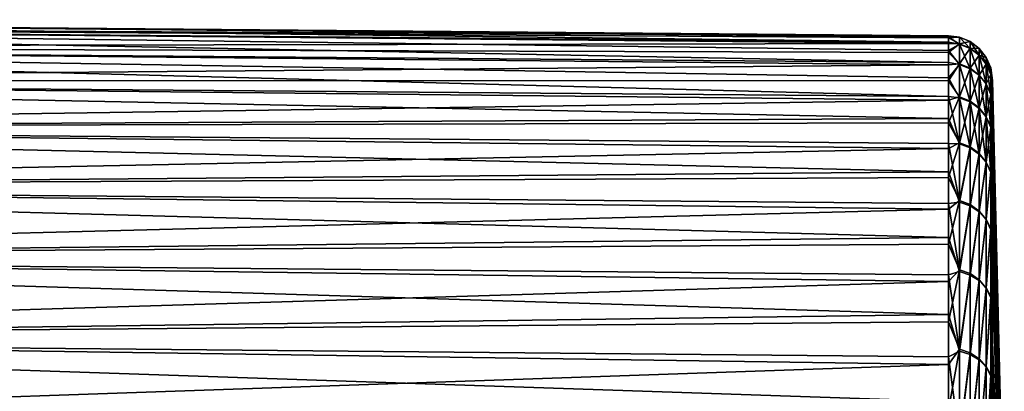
# Model space of a CAD drawing. Header units: millimetres. Extents: x -147 to 182, y -41 to 41.
# Tile 256 of 256: x 159 to 181, y 15 to 23. Entities that reach past the tile are written whole.
import ezdxf

# ---------------------------------------------------------------- set-up
doc = ezdxf.new("R2010")
doc.units = ezdxf.units.MM
doc.header["$LTSCALE"] = 51.403556
for name, color, linetype in [('103', 7, 'CONTINUOUS'), ('104', 7, 'CONTINUOUS'), ('97', 7, 'CONTINUOUS')]:
    doc.layers.add(name, color=color, linetype=linetype)

msp = doc.modelspace()

# ---------------------------------------------------------------- linework, layer by layer
at = {"layer": '103', "color": 7, "linetype": 'CONTINUOUS'}
for points in [[(181.493, 10.832, -0.135), (181.493, 10.749, -1.347), (181.227, 21.628, -1.26), (181.493, 10.832, -0.135)], [(181.227, 21.628, -1.26), (181.493, 10.749, -1.347), (181.227, 21.336, -3.762), (181.227, 21.628, -1.26)], [(181.493, 10.779, 1.079), (181.493, 10.832, -0.135), (181.227, 21.628, 1.26), (181.493, 10.779, 1.079)], [(181.227, 21.628, 1.26), (181.493, 10.832, -0.135), (181.227, 21.628, -1.26), (181.227, 21.628, 1.26)], [(181.227, 21.336, 3.762), (181.493, 10.779, 1.079), (181.227, 21.628, 1.26), (181.227, 21.336, 3.762)], [(181.493, 10.749, -1.347), (181.493, 10.531, -2.542), (181.227, 21.336, -3.762), (181.493, 10.749, -1.347)], [(181.227, 21.336, -3.762), (181.493, 10.531, -2.542), (181.227, 20.755, -6.214), (181.227, 21.336, -3.762)], [(181.493, 10.591, 2.279), (181.493, 10.779, 1.079), (181.227, 21.336, 3.762), (181.493, 10.591, 2.279)], [(181.227, 20.755, 6.214), (181.493, 10.591, 2.279), (181.227, 21.336, 3.762), (181.227, 20.755, 6.214)], [(181.493, 10.531, -2.542), (181.493, 10.18, -3.705), (181.227, 20.755, -6.214), (181.493, 10.531, -2.542)], [(181.227, 20.755, -6.214), (181.493, 10.18, -3.705), (181.227, 19.893, -8.581), (181.227, 20.755, -6.214)], [(181.493, 10.269, 3.45), (181.493, 10.591, 2.279), (181.227, 20.755, 6.214), (181.493, 10.269, 3.45)], [(181.227, 19.893, 8.581), (181.493, 10.269, 3.45), (181.227, 20.755, 6.214), (181.227, 19.893, 8.581)], [(181.493, 10.18, -3.705), (181.493, 9.701, -4.822), (181.227, 19.893, -8.581), (181.493, 10.18, -3.705)], [(181.227, 19.893, -8.581), (181.493, 9.701, -4.822), (181.227, 18.762, -10.832), (181.227, 19.893, -8.581)], [(181.493, 9.818, 4.578), (181.493, 10.269, 3.45), (181.227, 19.893, 8.581), (181.493, 9.818, 4.578)], [(181.227, 18.762, 10.832), (181.493, 9.818, 4.578), (181.227, 19.893, 8.581), (181.227, 18.762, 10.832)], [(181.493, 9.701, -4.822), (181.493, 9.1, -5.877), (181.227, 18.762, -10.832), (181.493, 9.701, -4.822)], [(181.227, 18.762, -10.832), (181.493, 9.1, -5.877), (181.227, 17.378, -12.937), (181.227, 18.762, -10.832)], [(181.493, 9.244, 5.649), (181.493, 9.818, 4.578), (181.227, 18.762, 10.832), (181.493, 9.244, 5.649)], [(181.227, 17.378, 12.937), (181.493, 9.244, 5.649), (181.227, 18.762, 10.832), (181.227, 17.378, 12.937)], [(181.493, 9.1, -5.877), (181.493, 8.385, -6.859), (181.227, 17.378, -12.937), (181.493, 9.1, -5.877)], [(181.227, 17.378, -12.937), (181.493, 8.385, -6.859), (181.227, 15.758, -14.867), (181.227, 17.378, -12.937)], [(181.493, 8.553, 6.648), (181.493, 9.244, 5.649), (181.227, 17.378, 12.937), (181.493, 8.553, 6.648)], [(181.227, 15.758, 14.867), (181.493, 8.553, 6.648), (181.227, 17.378, 12.937), (181.227, 15.758, 14.867)], [(181.493, 8.385, -6.859), (181.493, 7.564, -7.755), (181.227, 15.758, -14.867), (181.493, 8.385, -6.859)], [(181.227, 15.758, -14.867), (181.493, 7.564, -7.755), (181.227, 13.926, -16.596), (181.227, 15.758, -14.867)], [(181.493, 7.755, 7.564), (181.493, 8.553, 6.648), (181.227, 15.758, 14.867), (181.493, 7.755, 7.564)], [(181.227, 13.926, 16.596), (181.493, 7.755, 7.564), (181.227, 15.758, 14.867), (181.227, 13.926, 16.596)]]:
    msp.add_3dface(points, dxfattribs=at)
at = {"layer": '104', "color": 7, "linetype": 'CONTINUOUS'}
for points in [[(180.236, 22.605, -1.217), (180.236, 22.637, 0.12), (180.487, 22.603, -0.032), (180.236, 22.605, -1.217)], [(180.236, 22.637, 0.12), (180.236, 22.591, 1.456), (180.487, 22.603, -0.032), (180.236, 22.637, 0.12)], [(180.236, 22.494, -2.549), (180.236, 22.605, -1.217), (180.487, 22.448, -2.645), (180.236, 22.494, -2.549)], [(180.487, 22.448, -2.645), (180.236, 22.605, -1.217), (180.487, 22.603, -0.032), (180.487, 22.448, -2.645)], [(180.487, 22.603, -0.032), (180.236, 22.591, 1.456), (180.487, 22.455, 2.582), (180.487, 22.603, -0.032)], [(180.236, 22.591, 1.456), (180.236, 22.465, 2.787), (180.487, 22.455, 2.582), (180.236, 22.591, 1.456)], [(180.236, 22.304, -3.872), (180.236, 22.494, -2.549), (180.487, 22.448, -2.645), (180.236, 22.304, -3.872)], [(180.236, 22.465, 2.787), (180.236, 22.262, 4.108), (180.487, 22.455, 2.582), (180.236, 22.465, 2.787)], [(180.487, 22.455, 2.582), (180.236, 22.262, 4.108), (180.487, 22.006, 5.161), (180.487, 22.455, 2.582)], [(180.487, 21.991, -5.223), (180.236, 22.304, -3.872), (180.487, 22.448, -2.645), (180.487, 21.991, -5.223)], [(180.487, 22.448, -2.645), (180.487, 22.603, -0.032), (180.723, 22.351, -2.63), (180.487, 22.448, -2.645)], [(180.487, 22.603, -0.032), (180.487, 22.455, 2.582), (180.723, 22.506, -0.025), (180.487, 22.603, -0.032)], [(180.723, 22.351, -2.63), (180.487, 22.603, -0.032), (180.723, 22.506, -0.025), (180.723, 22.351, -2.63)], [(180.723, 22.506, -0.025), (180.487, 22.455, 2.582), (180.723, 22.357, 2.579), (180.723, 22.506, -0.025)], [(180.487, 22.455, 2.582), (180.487, 22.006, 5.161), (180.723, 22.357, 2.579), (180.487, 22.455, 2.582)], [(180.487, 21.991, -5.223), (180.487, 22.448, -2.645), (180.723, 21.897, -5.198), (180.487, 21.991, -5.223)], [(180.723, 21.897, -5.198), (180.487, 22.448, -2.645), (180.723, 22.351, -2.63), (180.723, 21.897, -5.198)], [(180.723, 22.351, -2.63), (180.723, 22.506, -0.025), (180.927, 22.199, -2.604), (180.723, 22.351, -2.63)], [(180.723, 22.506, -0.025), (180.723, 22.357, 2.579), (180.927, 22.352, -0.014), (180.723, 22.506, -0.025)], [(180.927, 22.199, -2.604), (180.723, 22.506, -0.025), (180.927, 22.352, -0.014), (180.927, 22.199, -2.604)], [(180.236, 22.037, -5.182), (180.236, 22.304, -3.872), (180.487, 21.991, -5.223), (180.236, 22.037, -5.182)], [(180.236, 22.262, 4.108), (180.236, 21.98, 5.415), (180.487, 22.006, 5.161), (180.236, 22.262, 4.108)], [(180.723, 22.357, 2.579), (180.487, 22.006, 5.161), (180.723, 21.909, 5.149), (180.723, 22.357, 2.579)], [(180.723, 22.357, 2.579), (180.723, 21.909, 5.149), (180.927, 22.203, 2.576), (180.723, 22.357, 2.579)], [(180.927, 22.352, -0.014), (180.723, 22.357, 2.579), (180.927, 22.203, 2.576), (180.927, 22.352, -0.014)], [(180.723, 21.897, -5.198), (180.723, 22.351, -2.63), (180.927, 21.748, -5.159), (180.723, 21.897, -5.198)], [(180.927, 21.748, -5.159), (180.723, 22.351, -2.63), (180.927, 22.199, -2.604), (180.927, 21.748, -5.159)], [(180.927, 22.203, 2.576), (180.723, 21.909, 5.149), (180.927, 21.754, 5.132), (180.927, 22.203, 2.576)], [(180.927, 22.199, -2.604), (180.927, 22.352, -0.014), (181.085, 22.001, -2.57), (180.927, 22.199, -2.604)], [(180.927, 22.352, -0.014), (180.927, 22.203, 2.576), (181.085, 22.151, 0.003), (180.927, 22.352, -0.014)], [(181.085, 22.001, -2.57), (180.927, 22.352, -0.014), (181.085, 22.151, 0.003), (181.085, 22.001, -2.57)], [(180.927, 22.203, 2.576), (180.927, 21.754, 5.132), (181.085, 22.001, 2.575), (180.927, 22.203, 2.576)], [(181.085, 22.151, 0.003), (180.927, 22.203, 2.576), (181.085, 22.001, 2.575), (181.085, 22.151, 0.003)], [(180.927, 21.748, -5.159), (180.927, 22.199, -2.604), (181.085, 21.554, -5.107), (180.927, 21.748, -5.159)], [(181.085, 21.554, -5.107), (180.927, 22.199, -2.604), (181.085, 22.001, -2.57), (181.085, 21.554, -5.107)], [(180.236, 21.692, -6.473), (180.236, 22.037, -5.182), (180.487, 21.991, -5.223), (180.236, 21.692, -6.473)], [(180.236, 21.98, 5.415), (180.236, 21.623, 6.703), (180.487, 22.006, 5.161), (180.236, 21.98, 5.415)], [(180.487, 22.006, 5.161), (180.236, 21.623, 6.703), (180.487, 21.262, 7.671), (180.487, 22.006, 5.161)], [(180.487, 21.24, -7.731), (180.236, 21.692, -6.473), (180.487, 21.991, -5.223), (180.487, 21.24, -7.731)], [(180.487, 22.006, 5.161), (180.487, 21.262, 7.671), (180.723, 21.909, 5.149), (180.487, 22.006, 5.161)], [(180.487, 21.24, -7.731), (180.487, 21.991, -5.223), (180.723, 21.148, -7.697), (180.487, 21.24, -7.731)], [(180.723, 21.148, -7.697), (180.487, 21.991, -5.223), (180.723, 21.897, -5.198), (180.723, 21.148, -7.697)], [(181.085, 22.001, 2.575), (180.927, 21.754, 5.132), (181.085, 21.553, 5.113), (181.085, 22.001, 2.575)], [(181.085, 22.001, -2.57), (181.085, 22.151, 0.003), (181.187, 21.771, -2.528), (181.085, 22.001, -2.57)], [(181.085, 22.151, 0.003), (181.085, 22.001, 2.575), (181.187, 21.917, 0.025), (181.085, 22.151, 0.003)], [(181.187, 21.771, -2.528), (181.085, 22.151, 0.003), (181.187, 21.917, 0.025), (181.187, 21.771, -2.528)], [(181.085, 21.554, -5.107), (181.085, 22.001, -2.57), (181.187, 21.328, -5.046), (181.085, 21.554, -5.107)], [(181.187, 21.328, -5.046), (181.085, 22.001, -2.57), (181.187, 21.771, -2.528), (181.187, 21.328, -5.046)], [(181.085, 22.001, 2.575), (181.085, 21.553, 5.113), (181.187, 21.765, 2.577), (181.085, 22.001, 2.575)], [(181.187, 21.917, 0.025), (181.085, 22.001, 2.575), (181.187, 21.765, 2.577), (181.187, 21.917, 0.025)], [(180.723, 21.909, 5.149), (180.487, 21.262, 7.671), (180.723, 21.166, 7.65), (180.723, 21.909, 5.149)], [(180.723, 21.909, 5.149), (180.723, 21.166, 7.65), (180.927, 21.754, 5.132), (180.723, 21.909, 5.149)], [(180.723, 21.148, -7.697), (180.723, 21.897, -5.198), (180.927, 21.004, -7.645), (180.723, 21.148, -7.697)], [(180.927, 21.004, -7.645), (180.723, 21.897, -5.198), (180.927, 21.748, -5.159), (180.927, 21.004, -7.645)], [(180.927, 21.754, 5.132), (180.723, 21.166, 7.65), (180.927, 21.013, 7.619), (180.927, 21.754, 5.132)], [(180.927, 21.754, 5.132), (180.927, 21.013, 7.619), (181.085, 21.553, 5.113), (180.927, 21.754, 5.132)], [(180.927, 21.004, -7.645), (180.927, 21.748, -5.159), (181.085, 20.815, -7.576), (180.927, 21.004, -7.645)], [(181.085, 20.815, -7.576), (180.927, 21.748, -5.159), (181.085, 21.554, -5.107), (181.085, 20.815, -7.576)], [(181.187, 21.765, 2.577), (181.085, 21.553, 5.113), (181.187, 21.317, 5.094), (181.187, 21.765, 2.577)], [(181.227, 21.628, 1.26), (181.227, 21.628, -1.26), (181.187, 21.917, 0.025), (181.227, 21.628, 1.26)], [(181.227, 21.628, 1.26), (181.187, 21.917, 0.025), (181.187, 21.765, 2.577), (181.227, 21.628, 1.26)], [(181.227, 21.628, -1.26), (181.187, 21.771, -2.528), (181.187, 21.917, 0.025), (181.227, 21.628, -1.26)], [(181.227, 21.628, -1.26), (181.227, 21.336, -3.762), (181.187, 21.771, -2.528), (181.227, 21.628, -1.26)], [(181.227, 21.336, -3.762), (181.187, 21.328, -5.046), (181.187, 21.771, -2.528), (181.227, 21.336, -3.762)], [(181.227, 21.336, 3.762), (181.227, 21.628, 1.26), (181.187, 21.765, 2.577), (181.227, 21.336, 3.762)], [(181.227, 21.336, 3.762), (181.187, 21.765, 2.577), (181.187, 21.317, 5.094), (181.227, 21.336, 3.762)], [(180.236, 21.272, -7.742), (180.236, 21.692, -6.473), (180.487, 21.24, -7.731), (180.236, 21.272, -7.742)], [(180.236, 21.623, 6.703), (180.236, 21.189, 7.967), (180.487, 21.262, 7.671), (180.236, 21.623, 6.703)], [(181.085, 21.553, 5.113), (180.927, 21.013, 7.619), (181.085, 20.813, 7.581), (181.085, 21.553, 5.113)], [(181.085, 20.815, -7.576), (181.085, 21.554, -5.107), (181.187, 20.595, -7.496), (181.085, 20.815, -7.576)], [(181.187, 20.595, -7.496), (181.085, 21.554, -5.107), (181.187, 21.328, -5.046), (181.187, 20.595, -7.496)], [(181.085, 21.553, 5.113), (181.085, 20.813, 7.581), (181.187, 21.317, 5.094), (181.085, 21.553, 5.113)], [(181.187, 21.317, 5.094), (181.085, 20.813, 7.581), (181.187, 20.578, 7.542), (181.187, 21.317, 5.094)], [(181.227, 20.755, 6.214), (181.227, 21.336, 3.762), (181.187, 21.317, 5.094), (181.227, 20.755, 6.214)], [(181.227, 21.336, -3.762), (181.227, 20.755, -6.214), (181.187, 21.328, -5.046), (181.227, 21.336, -3.762)], [(181.227, 20.755, -6.214), (181.187, 20.595, -7.496), (181.187, 21.328, -5.046), (181.227, 20.755, -6.214)], [(181.227, 20.755, 6.214), (181.187, 21.317, 5.094), (181.187, 20.578, 7.542), (181.227, 20.755, 6.214)], [(180.236, 20.778, -8.985), (180.236, 21.272, -7.742), (180.487, 20.204, -10.135), (180.236, 20.778, -8.985)], [(180.487, 20.204, -10.135), (180.236, 21.272, -7.742), (180.487, 21.24, -7.731), (180.487, 20.204, -10.135)], [(180.236, 21.189, 7.967), (180.236, 20.682, 9.204), (180.487, 21.262, 7.671), (180.236, 21.189, 7.967)], [(180.487, 21.262, 7.671), (180.236, 20.682, 9.204), (180.487, 20.232, 10.077), (180.487, 21.262, 7.671)], [(180.487, 21.262, 7.671), (180.487, 20.232, 10.077), (180.723, 21.166, 7.65), (180.487, 21.262, 7.671)], [(180.487, 20.204, -10.135), (180.487, 21.24, -7.731), (180.723, 20.116, -10.093), (180.487, 20.204, -10.135)], [(180.723, 20.116, -10.093), (180.487, 21.24, -7.731), (180.723, 21.148, -7.697), (180.723, 20.116, -10.093)], [(180.723, 21.166, 7.65), (180.487, 20.232, 10.077), (180.723, 20.138, 10.048), (180.723, 21.166, 7.65)], [(180.723, 21.166, 7.65), (180.723, 20.138, 10.048), (180.927, 21.013, 7.619), (180.723, 21.166, 7.65)], [(180.723, 20.116, -10.093), (180.723, 21.148, -7.697), (180.927, 19.976, -10.027), (180.723, 20.116, -10.093)], [(180.927, 19.976, -10.027), (180.723, 21.148, -7.697), (180.927, 21.004, -7.645), (180.927, 19.976, -10.027)], [(180.927, 21.013, 7.619), (180.723, 20.138, 10.048), (180.927, 19.989, 10.002), (180.927, 21.013, 7.619)], [(180.927, 21.013, 7.619), (180.927, 19.989, 10.002), (181.085, 20.813, 7.581), (180.927, 21.013, 7.619)], [(180.927, 19.976, -10.027), (180.927, 21.004, -7.645), (181.085, 19.794, -9.942), (180.927, 19.976, -10.027)], [(181.085, 19.794, -9.942), (180.927, 21.004, -7.645), (181.085, 20.815, -7.576), (181.085, 19.794, -9.942)], [(180.236, 20.212, -10.195), (180.236, 20.778, -8.985), (180.487, 20.204, -10.135), (180.236, 20.212, -10.195)], [(180.236, 20.682, 9.204), (180.236, 20.103, 10.409), (180.487, 20.232, 10.077), (180.236, 20.682, 9.204)], [(181.085, 20.813, 7.581), (180.927, 19.989, 10.002), (181.085, 19.792, 9.947), (181.085, 20.813, 7.581)], [(181.085, 19.794, -9.942), (181.085, 20.815, -7.576), (181.187, 19.582, -9.844), (181.085, 19.794, -9.942)], [(181.187, 19.582, -9.844), (181.085, 20.815, -7.576), (181.187, 20.595, -7.496), (181.187, 19.582, -9.844)], [(181.085, 20.813, 7.581), (181.085, 19.792, 9.947), (181.187, 20.578, 7.542), (181.085, 20.813, 7.581)], [(181.227, 19.893, 8.581), (181.227, 20.755, 6.214), (181.187, 20.578, 7.542), (181.227, 19.893, 8.581)], [(181.227, 20.755, -6.214), (181.227, 19.893, -8.581), (181.187, 20.595, -7.496), (181.227, 20.755, -6.214)], [(181.187, 20.578, 7.542), (181.085, 19.792, 9.947), (181.187, 19.56, 9.887), (181.187, 20.578, 7.542)], [(181.227, 19.893, -8.581), (181.187, 19.582, -9.844), (181.187, 20.595, -7.496), (181.227, 19.893, -8.581)], [(181.227, 19.893, 8.581), (181.187, 20.578, 7.542), (181.187, 19.56, 9.887), (181.227, 19.893, 8.581)], [(180.236, 20.103, 10.409), (180.236, 19.453, 11.577), (180.487, 20.232, 10.077), (180.236, 20.103, 10.409)], [(180.487, 20.232, 10.077), (180.236, 19.453, 11.577), (180.487, 18.931, 12.349), (180.487, 20.232, 10.077)], [(180.236, 19.575, -11.371), (180.236, 20.212, -10.195), (180.487, 18.896, -12.403), (180.236, 19.575, -11.371)], [(180.487, 18.896, -12.403), (180.236, 20.212, -10.195), (180.487, 20.204, -10.135), (180.487, 18.896, -12.403)], [(180.487, 20.232, 10.077), (180.487, 18.931, 12.349), (180.723, 20.138, 10.048), (180.487, 20.232, 10.077)], [(180.487, 18.896, -12.403), (180.487, 20.204, -10.135), (180.723, 20.116, -10.093), (180.487, 18.896, -12.403)], [(180.723, 20.138, 10.048), (180.487, 18.931, 12.349), (180.723, 18.84, 12.31), (180.723, 20.138, 10.048)], [(180.723, 18.812, -12.353), (180.487, 18.896, -12.403), (180.723, 20.116, -10.093), (180.723, 18.812, -12.353)], [(180.723, 20.138, 10.048), (180.723, 18.84, 12.31), (180.927, 19.989, 10.002), (180.723, 20.138, 10.048)], [(180.723, 18.812, -12.353), (180.723, 20.116, -10.093), (180.927, 19.976, -10.027), (180.723, 18.812, -12.353)], [(180.927, 19.989, 10.002), (180.723, 18.84, 12.31), (180.927, 18.695, 12.251), (180.927, 19.989, 10.002)], [(180.927, 18.68, -12.275), (180.723, 18.812, -12.353), (180.927, 19.976, -10.027), (180.927, 18.68, -12.275)], [(180.927, 19.989, 10.002), (180.927, 18.695, 12.251), (181.085, 19.792, 9.947), (180.927, 19.989, 10.002)], [(180.927, 18.68, -12.275), (180.927, 19.976, -10.027), (181.085, 19.794, -9.942), (180.927, 18.68, -12.275)], [(181.085, 18.506, -12.174), (180.927, 18.68, -12.275), (181.085, 19.794, -9.942), (181.085, 18.506, -12.174)], [(181.085, 19.792, 9.947), (180.927, 18.695, 12.251), (181.085, 18.503, 12.178), (181.085, 19.792, 9.947)], [(181.085, 18.506, -12.174), (181.085, 19.794, -9.942), (181.187, 19.582, -9.844), (181.085, 18.506, -12.174)], [(181.085, 19.792, 9.947), (181.085, 18.503, 12.178), (181.187, 19.56, 9.887), (181.085, 19.792, 9.947)], [(181.227, 18.762, 10.832), (181.227, 19.893, 8.581), (181.187, 19.56, 9.887), (181.227, 18.762, 10.832)], [(181.227, 19.893, -8.581), (181.227, 18.762, -10.832), (181.187, 19.582, -9.844), (181.227, 19.893, -8.581)], [(180.236, 18.869, -12.506), (180.236, 19.575, -11.371), (180.487, 18.896, -12.403), (180.236, 18.869, -12.506)], [(181.187, 18.302, -12.057), (181.085, 18.506, -12.174), (181.187, 19.582, -9.844), (181.187, 18.302, -12.057)], [(181.187, 19.56, 9.887), (181.085, 18.503, 12.178), (181.187, 18.275, 12.098), (181.187, 19.56, 9.887)], [(181.227, 18.762, -10.832), (181.187, 18.302, -12.057), (181.187, 19.582, -9.844), (181.227, 18.762, -10.832)], [(181.227, 18.762, 10.832), (181.187, 19.56, 9.887), (181.187, 18.275, 12.098), (181.227, 18.762, 10.832)], [(180.236, 19.453, 11.577), (180.236, 18.736, 12.705), (180.487, 18.931, 12.349), (180.236, 19.453, 11.577)], [(180.236, 18.736, 12.705), (180.236, 17.953, 13.789), (180.487, 18.931, 12.349), (180.236, 18.736, 12.705)], [(180.487, 18.931, 12.349), (180.236, 17.953, 13.789), (180.487, 17.376, 14.455), (180.487, 18.931, 12.349)], [(180.487, 17.336, -14.504), (180.236, 18.869, -12.506), (180.487, 18.896, -12.403), (180.487, 17.336, -14.504)], [(180.236, 18.098, -13.598), (180.236, 18.869, -12.506), (180.487, 17.336, -14.504), (180.236, 18.098, -13.598)], [(180.487, 18.931, 12.349), (180.487, 17.376, 14.455), (180.723, 18.84, 12.31), (180.487, 18.931, 12.349)], [(180.487, 17.336, -14.504), (180.487, 18.896, -12.403), (180.723, 18.812, -12.353), (180.487, 17.336, -14.504)], [(180.723, 18.84, 12.31), (180.487, 17.376, 14.455), (180.723, 17.289, 14.408), (180.723, 18.84, 12.31)], [(180.723, 18.84, 12.31), (180.723, 17.289, 14.408), (180.927, 18.695, 12.251), (180.723, 18.84, 12.31)], [(180.723, 17.257, -14.447), (180.487, 17.336, -14.504), (180.723, 18.812, -12.353), (180.723, 17.257, -14.447)], [(180.723, 17.257, -14.447), (180.723, 18.812, -12.353), (180.927, 18.68, -12.275), (180.723, 17.257, -14.447)], [(180.927, 18.695, 12.251), (180.723, 17.289, 14.408), (180.927, 17.149, 14.335), (180.927, 18.695, 12.251)], [(180.927, 17.131, -14.357), (180.723, 17.257, -14.447), (180.927, 18.68, -12.275), (180.927, 17.131, -14.357)], [(180.927, 18.695, 12.251), (180.927, 17.149, 14.335), (181.085, 18.503, 12.178), (180.927, 18.695, 12.251)], [(180.927, 17.131, -14.357), (180.927, 18.68, -12.275), (181.085, 18.506, -12.174), (180.927, 17.131, -14.357)], [(181.227, 17.378, 12.937), (181.227, 18.762, 10.832), (181.187, 18.275, 12.098), (181.227, 17.378, 12.937)], [(181.227, 18.762, -10.832), (181.227, 17.378, -12.937), (181.187, 18.302, -12.057), (181.227, 18.762, -10.832)], [(181.085, 16.967, -14.24), (180.927, 17.131, -14.357), (181.085, 18.506, -12.174), (181.085, 16.967, -14.24)], [(181.085, 18.503, 12.178), (180.927, 17.149, 14.335), (181.085, 16.963, 14.245), (181.085, 18.503, 12.178)], [(181.085, 16.967, -14.24), (181.085, 18.506, -12.174), (181.187, 18.302, -12.057), (181.085, 16.967, -14.24)], [(181.085, 18.503, 12.178), (181.085, 16.963, 14.245), (181.187, 18.275, 12.098), (181.085, 18.503, 12.178)], [(181.187, 16.774, -14.107), (181.085, 16.967, -14.24), (181.187, 18.302, -12.057), (181.187, 16.774, -14.107)], [(181.187, 18.275, 12.098), (181.085, 16.963, 14.245), (181.187, 16.742, 14.144), (181.187, 18.275, 12.098)], [(181.227, 17.378, -12.937), (181.187, 16.774, -14.107), (181.187, 18.302, -12.057), (181.227, 17.378, -12.937)], [(181.227, 17.378, 12.937), (181.187, 18.275, 12.098), (181.187, 16.742, 14.144), (181.227, 17.378, 12.937)], [(180.236, 17.264, -14.643), (180.236, 18.098, -13.598), (180.487, 17.336, -14.504), (180.236, 17.264, -14.643)], [(180.236, 17.953, 13.789), (180.236, 17.108, 14.825), (180.487, 17.376, 14.455), (180.236, 17.953, 13.789)], [(180.236, 17.108, 14.825), (180.236, 16.203, 15.809), (180.487, 17.376, 14.455), (180.236, 17.108, 14.825)], [(180.487, 17.376, 14.455), (180.236, 16.203, 15.809), (180.487, 15.589, 16.367), (180.487, 17.376, 14.455)], [(180.487, 15.542, -16.412), (180.236, 17.264, -14.643), (180.487, 17.336, -14.504), (180.487, 15.542, -16.412)], [(180.487, 17.376, 14.455), (180.487, 15.589, 16.367), (180.723, 17.289, 14.408), (180.487, 17.376, 14.455)], [(180.487, 15.542, -16.412), (180.487, 17.336, -14.504), (180.723, 17.257, -14.447), (180.487, 15.542, -16.412)], [(180.723, 17.289, 14.408), (180.487, 15.589, 16.367), (180.723, 15.506, 16.312), (180.723, 17.289, 14.408)], [(180.723, 17.289, 14.408), (180.723, 15.506, 16.312), (180.927, 17.149, 14.335), (180.723, 17.289, 14.408)], [(181.227, 15.758, 14.867), (181.227, 17.378, 12.937), (181.187, 16.742, 14.144), (181.227, 15.758, 14.867)], [(181.227, 17.378, -12.937), (181.227, 15.758, -14.867), (181.187, 16.774, -14.107), (181.227, 17.378, -12.937)], [(180.236, 16.37, -15.636), (180.236, 17.264, -14.643), (180.487, 15.542, -16.412), (180.236, 16.37, -15.636)], [(180.723, 15.469, -16.347), (180.487, 15.542, -16.412), (180.723, 17.257, -14.447), (180.723, 15.469, -16.347)], [(180.723, 15.469, -16.347), (180.723, 17.257, -14.447), (180.927, 17.131, -14.357), (180.723, 15.469, -16.347)], [(180.927, 17.149, 14.335), (180.723, 15.506, 16.312), (180.927, 15.372, 16.226), (180.927, 17.149, 14.335)], [(180.927, 15.352, -16.245), (180.723, 15.469, -16.347), (180.927, 17.131, -14.357), (180.927, 15.352, -16.245)], [(180.927, 17.149, 14.335), (180.927, 15.372, 16.226), (181.085, 16.963, 14.245), (180.927, 17.149, 14.335)], [(180.927, 15.352, -16.245), (180.927, 17.131, -14.357), (181.085, 16.967, -14.24), (180.927, 15.352, -16.245)], [(181.085, 15.198, -16.115), (180.927, 15.352, -16.245), (181.085, 16.967, -14.24), (181.085, 15.198, -16.115)], [(181.085, 16.963, 14.245), (180.927, 15.372, 16.226), (181.085, 15.194, 16.118), (181.085, 16.963, 14.245)], [(181.085, 15.198, -16.115), (181.085, 16.967, -14.24), (181.187, 16.774, -14.107), (181.085, 15.198, -16.115)], [(181.085, 16.963, 14.245), (181.085, 15.194, 16.118), (181.187, 16.742, 14.144), (181.085, 16.963, 14.245)], [(181.187, 15.016, -15.964), (181.085, 15.198, -16.115), (181.187, 16.774, -14.107), (181.187, 15.016, -15.964)], [(181.187, 16.742, 14.144), (181.085, 15.194, 16.118), (181.187, 14.981, 15.998), (181.187, 16.742, 14.144)], [(181.227, 15.758, -14.867), (181.187, 15.016, -15.964), (181.187, 16.774, -14.107), (181.227, 15.758, -14.867)], [(181.227, 15.758, 14.867), (181.187, 16.742, 14.144), (181.187, 14.981, 15.998), (181.227, 15.758, 14.867)], [(180.236, 15.418, -16.575), (180.236, 16.37, -15.636), (180.487, 15.542, -16.412), (180.236, 15.418, -16.575)], [(180.236, 16.203, 15.809), (180.236, 15.242, 16.737), (180.487, 15.589, 16.367), (180.236, 16.203, 15.809)], [(181.227, 13.926, 16.596), (181.227, 15.758, 14.867), (181.187, 14.981, 15.998), (181.227, 13.926, 16.596)], [(181.227, 15.758, -14.867), (181.227, 13.926, -16.596), (181.187, 15.016, -15.964), (181.227, 15.758, -14.867)], [(180.236, 15.242, 16.737), (180.236, 14.227, 17.608), (180.487, 15.589, 16.367), (180.236, 15.242, 16.737)], [(180.487, 15.589, 16.367), (180.236, 14.227, 17.608), (180.487, 13.592, 18.06), (180.487, 15.589, 16.367)], [(180.487, 13.54, -18.099), (180.236, 15.418, -16.575), (180.487, 15.542, -16.412), (180.487, 13.54, -18.099)], [(180.487, 15.589, 16.367), (180.487, 13.592, 18.06), (180.723, 15.506, 16.312), (180.487, 15.589, 16.367)], [(180.487, 13.54, -18.099), (180.487, 15.542, -16.412), (180.723, 15.469, -16.347), (180.487, 13.54, -18.099)], [(180.236, 14.413, -17.456), (180.236, 15.418, -16.575), (180.487, 13.54, -18.099), (180.236, 14.413, -17.456)], [(180.723, 15.506, 16.312), (180.487, 13.592, 18.06), (180.723, 13.514, 17.997), (180.723, 15.506, 16.312)], [(180.723, 13.473, -18.027), (180.487, 13.54, -18.099), (180.723, 15.469, -16.347), (180.723, 13.473, -18.027)], [(180.723, 15.506, 16.312), (180.723, 13.514, 17.997), (180.927, 15.372, 16.226), (180.723, 15.506, 16.312)], [(180.723, 13.473, -18.027), (180.723, 15.469, -16.347), (180.927, 15.352, -16.245), (180.723, 13.473, -18.027)], [(180.927, 15.372, 16.226), (180.723, 13.514, 17.997), (180.927, 13.388, 17.898), (180.927, 15.372, 16.226)], [(180.927, 13.366, -17.915), (180.723, 13.473, -18.027), (180.927, 15.352, -16.245), (180.927, 13.366, -17.915)], [(180.927, 15.372, 16.226), (180.927, 13.388, 17.898), (181.085, 15.194, 16.118), (180.927, 15.372, 16.226)], [(180.927, 13.366, -17.915), (180.927, 15.352, -16.245), (181.085, 15.198, -16.115), (180.927, 13.366, -17.915)], [(181.085, 13.224, -17.771), (180.927, 13.366, -17.915), (181.085, 15.198, -16.115), (181.085, 13.224, -17.771)], [(181.085, 15.194, 16.118), (180.927, 13.388, 17.898), (181.085, 13.219, 17.774), (181.085, 15.194, 16.118)], [(181.085, 13.224, -17.771), (181.085, 15.198, -16.115), (181.187, 15.016, -15.964), (181.085, 13.224, -17.771)], [(181.085, 15.194, 16.118), (181.085, 13.219, 17.774), (181.187, 14.981, 15.998), (181.085, 15.194, 16.118)], [(181.187, 13.055, -17.604), (181.085, 13.224, -17.771), (181.187, 15.016, -15.964), (181.187, 13.055, -17.604)], [(181.187, 14.981, 15.998), (181.085, 13.219, 17.774), (181.187, 13.016, 17.634), (181.187, 14.981, 15.998)], [(181.227, 13.926, -16.596), (181.187, 13.055, -17.604), (181.187, 15.016, -15.964), (181.227, 13.926, -16.596)], [(181.227, 13.926, 16.596), (181.187, 14.981, 15.998), (181.187, 13.016, 17.634), (181.227, 13.926, 16.596)]]:
    msp.add_3dface(points, dxfattribs=at)
at = {"layer": '97', "color": 7, "linetype": 'CONTINUOUS'}
for points in [[(180.236, 22.605, -1.217), (180.236, 22.494, -2.549), (138.902, 22.998, -0.03), (180.236, 22.605, -1.217)], [(138.902, 22.998, -0.03), (180.236, 22.494, -2.549), (138.902, 22.84, -2.69), (138.902, 22.998, -0.03)], [(180.236, 22.637, 0.12), (180.236, 22.605, -1.217), (138.902, 22.998, -0.03), (180.236, 22.637, 0.12)], [(138.902, 22.847, 2.63), (180.236, 22.637, 0.12), (138.902, 22.998, -0.03), (138.902, 22.847, 2.63)], [(180.236, 22.591, 1.456), (180.236, 22.637, 0.12), (138.902, 22.847, 2.63), (180.236, 22.591, 1.456)], [(180.236, 22.465, 2.787), (180.236, 22.591, 1.456), (138.902, 22.847, 2.63), (180.236, 22.465, 2.787)], [(138.902, 22.39, 5.255), (180.236, 22.465, 2.787), (138.902, 22.847, 2.63), (138.902, 22.39, 5.255)], [(180.236, 22.304, -3.872), (180.236, 22.037, -5.182), (138.902, 22.84, -2.69), (180.236, 22.304, -3.872)], [(138.902, 22.84, -2.69), (180.236, 22.037, -5.182), (138.902, 22.376, -5.313), (138.902, 22.84, -2.69)], [(180.236, 22.494, -2.549), (180.236, 22.304, -3.872), (138.902, 22.84, -2.69), (180.236, 22.494, -2.549)], [(180.236, 22.262, 4.108), (180.236, 22.465, 2.787), (138.902, 22.39, 5.255), (180.236, 22.262, 4.108)], [(180.236, 21.98, 5.415), (180.236, 22.262, 4.108), (138.902, 22.39, 5.255), (180.236, 21.98, 5.415)], [(138.902, 21.632, 7.81), (180.236, 21.98, 5.415), (138.902, 22.39, 5.255), (138.902, 21.632, 7.81)], [(180.236, 21.692, -6.473), (180.236, 21.272, -7.742), (138.902, 22.376, -5.313), (180.236, 21.692, -6.473)], [(138.902, 22.376, -5.313), (180.236, 21.272, -7.742), (138.902, 21.611, -7.866), (138.902, 22.376, -5.313)], [(180.236, 22.037, -5.182), (180.236, 21.692, -6.473), (138.902, 22.376, -5.313), (180.236, 22.037, -5.182)], [(180.236, 21.623, 6.703), (180.236, 21.98, 5.415), (138.902, 21.632, 7.81), (180.236, 21.623, 6.703)], [(180.236, 21.189, 7.967), (180.236, 21.623, 6.703), (138.902, 21.632, 7.81), (180.236, 21.189, 7.967)], [(138.902, 20.583, 10.259), (180.236, 21.189, 7.967), (138.902, 21.632, 7.81), (138.902, 20.583, 10.259)], [(180.236, 21.272, -7.742), (180.236, 20.778, -8.985), (138.902, 21.611, -7.866), (180.236, 21.272, -7.742)], [(138.902, 21.611, -7.866), (180.236, 20.778, -8.985), (138.902, 20.556, -10.313), (138.902, 21.611, -7.866)], [(180.236, 20.682, 9.204), (180.236, 21.189, 7.967), (138.902, 20.583, 10.259), (180.236, 20.682, 9.204)], [(180.236, 20.778, -8.985), (180.236, 20.212, -10.195), (138.902, 20.556, -10.313), (180.236, 20.778, -8.985)], [(180.236, 20.103, 10.409), (180.236, 20.682, 9.204), (138.902, 20.583, 10.259), (180.236, 20.103, 10.409)], [(138.902, 19.258, 12.571), (180.236, 20.103, 10.409), (138.902, 20.583, 10.259), (138.902, 19.258, 12.571)], [(180.236, 20.212, -10.195), (180.236, 19.575, -11.371), (138.902, 20.556, -10.313), (180.236, 20.212, -10.195)], [(138.902, 20.556, -10.313), (180.236, 19.575, -11.371), (138.902, 19.226, -12.621), (138.902, 20.556, -10.313)], [(180.236, 19.453, 11.577), (180.236, 20.103, 10.409), (138.902, 19.258, 12.571), (180.236, 19.453, 11.577)], [(180.236, 19.575, -11.371), (180.236, 18.869, -12.506), (138.902, 19.226, -12.621), (180.236, 19.575, -11.371)], [(180.236, 18.736, 12.705), (180.236, 19.453, 11.577), (138.902, 19.258, 12.571), (180.236, 18.736, 12.705)], [(138.902, 17.675, 14.714), (180.236, 18.736, 12.705), (138.902, 19.258, 12.571), (138.902, 17.675, 14.714)], [(180.236, 18.869, -12.506), (180.236, 18.098, -13.598), (138.902, 19.226, -12.621), (180.236, 18.869, -12.506)], [(138.902, 19.226, -12.621), (180.236, 18.098, -13.598), (138.902, 17.637, -14.76), (138.902, 19.226, -12.621)], [(180.236, 17.953, 13.789), (180.236, 18.736, 12.705), (138.902, 17.675, 14.714), (180.236, 17.953, 13.789)], [(180.236, 18.098, -13.598), (180.236, 17.264, -14.643), (138.902, 17.637, -14.76), (180.236, 18.098, -13.598)], [(180.236, 17.108, 14.825), (180.236, 17.953, 13.789), (138.902, 17.675, 14.714), (180.236, 17.108, 14.825)], [(138.902, 15.854, 16.66), (180.236, 17.108, 14.825), (138.902, 17.675, 14.714), (138.902, 15.854, 16.66)], [(180.236, 17.264, -14.643), (180.236, 16.37, -15.636), (138.902, 17.637, -14.76), (180.236, 17.264, -14.643)], [(138.902, 17.637, -14.76), (180.236, 16.37, -15.636), (138.902, 15.811, -16.701), (138.902, 17.637, -14.76)], [(180.236, 16.203, 15.809), (180.236, 17.108, 14.825), (138.902, 15.854, 16.66), (180.236, 16.203, 15.809)], [(180.236, 16.37, -15.636), (180.236, 15.418, -16.575), (138.902, 15.811, -16.701), (180.236, 16.37, -15.636)], [(180.236, 15.242, 16.737), (180.236, 16.203, 15.809), (138.902, 15.854, 16.66), (180.236, 15.242, 16.737)], [(138.902, 13.821, 18.382), (180.236, 15.242, 16.737), (138.902, 15.854, 16.66), (138.902, 13.821, 18.382)], [(180.236, 15.418, -16.575), (180.236, 14.413, -17.456), (138.902, 15.811, -16.701), (180.236, 15.418, -16.575)], [(138.902, 15.811, -16.701), (180.236, 14.413, -17.456), (138.902, 13.773, -18.418), (138.902, 15.811, -16.701)], [(180.236, 14.227, 17.608), (180.236, 15.242, 16.737), (138.902, 13.821, 18.382), (180.236, 14.227, 17.608)]]:
    msp.add_3dface(points, dxfattribs=at)

doc.saveas('drawing.dxf')
